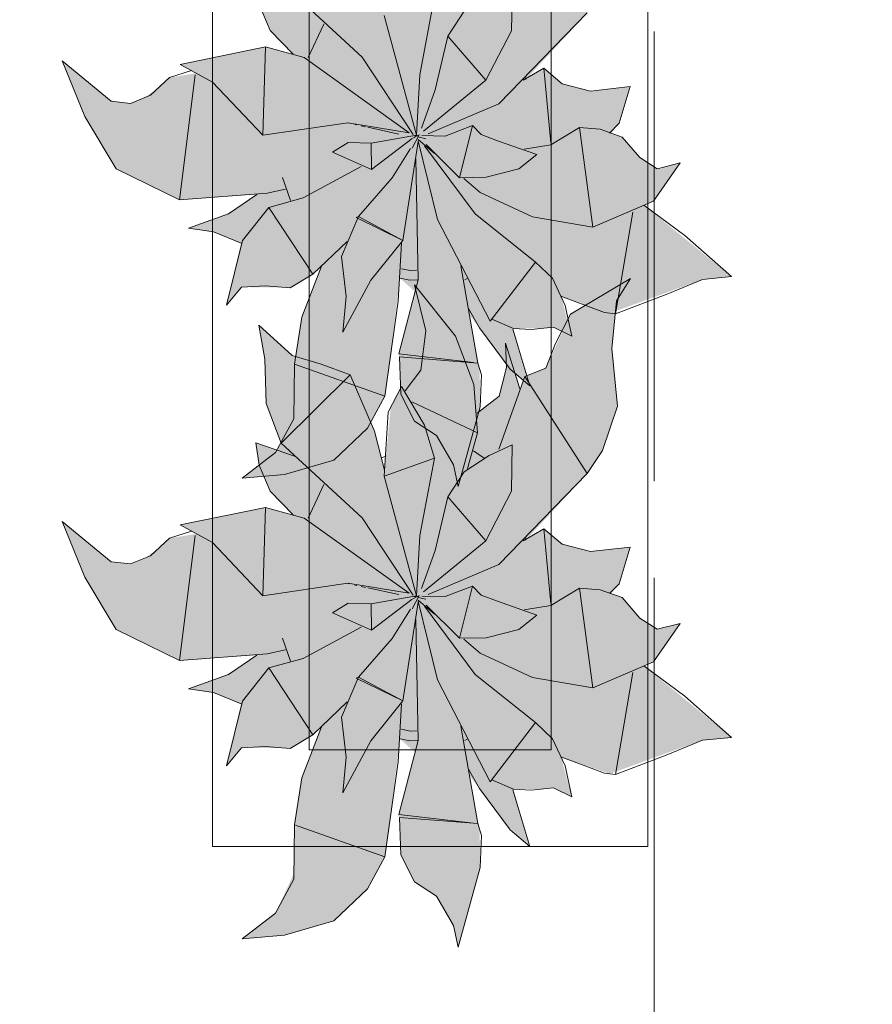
# Model space of a CAD drawing. Header units: millimetres. Extents: x -14761 to 157739, y -22400 to 107990.
# Tile 177 of 256: x 120194 to 121076, y 32495 to 33513. Entities that reach past the tile are written whole.
import ezdxf

# ---------------------------------------------------------------- set-up
doc = ezdxf.new("R2010")
doc.units = ezdxf.units.MM
doc.header["$MEASUREMENT"] = 0
doc.linetypes.add('Штриховая', pattern=[564.444447, 282.222223, -282.222223])
doc.layers.add('Интерьер - Мебель', color=7, linetype='Continuous')
doc.layers.add('Элемент Модели - Зона', color=7, linetype='Continuous')

msp = doc.modelspace()

# ---------------------------------------------------------------- hatches: boundary and pattern name
at = {"layer": 'Интерьер - Мебель', "linetype": 'Continuous', "lineweight": 0, "true_color": 0xffffff}
for points in [[(120238.1, 33470), (120261.6, 33412.7), (120294.1, 33358.4), (120359.5, 33326.6), (120439.5, 33332), (120411.7, 33313.2), (120368.7, 33297.1), (120394.5, 33293.5), (120423.1, 33281.8), (120408, 33217.7), (120423.5, 33236.3), (120466.4, 33236), (120473.9, 33235.4), (120497.3, 33249.7), (120506.3, 33257.8), (120485.8, 33203.9), (120479.3, 33163.1), (120477.9, 33107), (120458.8, 33065.3), (120424.1, 33038.8), (120467.9, 33042.6), (120519.1, 33057.3), (120553.8, 33090.6), (120571.8, 33123.7), (120587.5, 33245.4), (120602.8, 33231.5), (120586.1, 33167.4), (120588.1, 33125.5), (120602.5, 33097.7), (120625.2, 33082.8), (120642.8, 33052.7), (120647.6, 33030.4), (120670.4, 33112.7), (120669.7, 33151.6), (120658.9, 33208.1), (120697.5, 33156.3), (120721.5, 33134.2), (120704.6, 33193.5), (120734.5, 33193.7), (120746.1, 33194.9), (120764.9, 33185.6), (120753.8, 33227), (120804.4, 33209.3), (120900.1, 33244.2), (120930.1, 33247.1), (120839.6, 33321), (120849.3, 33325.1), (120877, 33364.7), (120853.2, 33358.7), (120835.4, 33370.1), (120816.9, 33391.4), (120805.6, 33395.4), (120813.8, 33405.7), (120825.2, 33443.5), (120784.4, 33438.9), (120754.9, 33446.5), (120736.1, 33462.6), (120717.4, 33450.8), (120781, 33519.6), (120796.8, 33543.4), (120812.1, 33589.2), (120806.3, 33648.7), (120811.1, 33698), (120825.6, 33721.4), (120763.8, 33684.5), (120738.1, 33628.6), (120716.3, 33619.9), (120711.3, 33607.2), (120696.3, 33654.4), (120697.5, 33629.2), (120690, 33599.5), (120667.1, 33582.1), (120663.7, 33611.5), (120644.6, 33661.6), (120602.5, 33714.6), (120614.1, 33667.2), (120608.9, 33626.4), (120592.6, 33605), (120588.8, 33609.7), (120578, 33588.9), (120571.4, 33523.1), (120561.1, 33563.3), (120536, 33621.7), (120476, 33641.7), (120441.3, 33673.2), (120447.5, 33637.7), (120449, 33592.1), (120464.7, 33551.2), (120479.2, 33537.4), (120438.2, 33551.2), (120441.7, 33528.4), (120453.1, 33501.4), (120476.9, 33477.2), (120448.3, 33484.6), (120360.2, 33466.5), (120376.8, 33457.4), (120349.2, 33452.8), (120339.3, 33443.6), (120323, 33431.9), (120308.9, 33426.2), (120288.9, 33428.3)], [(120238.1, 32994), (120261.6, 32936.7), (120294.1, 32882.4), (120359.5, 32850.5), (120439.5, 32855.9), (120411.7, 32837.2), (120368.7, 32821.1), (120394.5, 32817.5), (120423.1, 32805.8), (120408, 32741.7), (120423.5, 32760.3), (120466.4, 32760), (120473.9, 32759.4), (120497.3, 32773.7), (120506.3, 32781.8), (120485.8, 32727.9), (120479.3, 32687.1), (120477.9, 32631), (120458.8, 32589.3), (120424.1, 32562.8), (120467.9, 32566.6), (120519.1, 32581.3), (120553.8, 32614.6), (120571.8, 32647.6), (120587.5, 32769.4), (120602.8, 32755.5), (120586.1, 32691.4), (120588.1, 32649.5), (120602.5, 32621.7), (120625.2, 32606.8), (120642.8, 32576.7), (120647.6, 32554.3), (120670.4, 32636.6), (120669.7, 32675.6), (120658.9, 32732.1), (120697.5, 32680.3), (120721.5, 32658.1), (120704.6, 32717.5), (120734.5, 32717.7), (120746.1, 32718.9), (120764.9, 32709.5), (120753.8, 32750.9), (120804.4, 32733.3), (120900.1, 32768.2), (120930.1, 32771), (120839.6, 32844.9), (120849.3, 32849.1), (120877, 32888.6), (120853.2, 32882.7), (120835.4, 32894), (120816.9, 32915.4), (120805.6, 32919.4), (120813.8, 32929.7), (120825.2, 32967.5), (120784.4, 32962.9), (120754.9, 32970.5), (120736.1, 32986.6), (120717.4, 32974.8), (120781, 33043.6), (120796.8, 33067.4), (120812.1, 33113.2), (120806.3, 33172.7), (120811.1, 33222), (120825.6, 33245.3), (120763.8, 33208.5), (120738.1, 33152.6), (120716.3, 33143.9), (120711.3, 33131.2), (120696.3, 33178.4), (120697.5, 33153.2), (120690, 33123.5), (120667.1, 33106.1), (120663.7, 33135.5), (120644.6, 33185.6), (120602.5, 33238.6), (120614.1, 33191.2), (120608.9, 33150.3), (120592.6, 33129), (120588.8, 33133.7), (120578, 33112.9), (120571.4, 33047), (120561.1, 33087.3), (120536, 33145.7), (120476, 33165.7), (120441.3, 33197.1), (120447.5, 33161.7), (120449, 33116.1), (120464.7, 33075.1), (120479.2, 33061.4), (120438.2, 33075.2), (120441.7, 33052.4), (120453.1, 33025.4), (120476.9, 33001.1), (120448.3, 33008.5), (120360.2, 32990.5), (120376.8, 32981.3), (120349.2, 32976.7), (120339.3, 32967.6), (120323, 32955.9), (120308.9, 32950.2), (120288.9, 32952.3)]]:
    msp.add_hatch(color=7, dxfattribs=at).paths.add_polyline_path(points)

# ---------------------------------------------------------------- linework, layer by layer
at = {"layer": 'Интерьер - Мебель', "color": 7, "linetype": 'Continuous', "lineweight": 15}
for p, q in [((120393.5, 34158.2), (120393.5, 32658.2)), ((120843.5, 32658.2), (120843.5, 34158.2)), ((120493.5, 34058.2), (120493.5, 32758.2)), ((120743.5, 32758.2), (120743.5, 34058.2)), ((120464.7, 33551.2), (120548.2, 33474)), ((120464.7, 33551.2), (120548.2, 33474)), ((120702.7, 33501.3), (120703.5, 33549.3)), ((120702.7, 33501.3), (120703.5, 33549.3)), ((120607.9, 33455.6), (120622.9, 33535.4)), ((120607.9, 33455.6), (120622.9, 33535.4)), ((120441.7, 33528.4), (120453.1, 33501.4)), ((120441.7, 33528.4), (120453.1, 33501.4)), ((120637, 33495.6), (120653.7, 33521.4)), ((120637, 33495.6), (120653.7, 33521.4)), ((120689.7, 33425.6), (120781, 33519.6)), ((120689.7, 33425.6), (120781, 33519.6)), ((120492.6, 33473.5), (120508.6, 33508.2)), ((120492.6, 33473.5), (120508.6, 33508.2)), ((120571, 33517.1), (120604.6, 33393.2)), ((120571, 33517.1), (120604.6, 33393.2)), ((120453.1, 33501.4), (120476.9, 33477.2)), ((120453.1, 33501.4), (120476.9, 33477.2)), ((120676, 33450.2), (120702.7, 33501.3)), ((120676, 33450.2), (120702.7, 33501.3)), ((120623.8, 33440.2), (120637, 33495.6)), ((120623.8, 33440.2), (120637, 33495.6)), ((120637, 33495.6), (120676, 33450.2)), ((120637, 33495.6), (120676, 33450.2)), ((120360.2, 33466.5), (120448.3, 33484.6)), ((120360.2, 33466.5), (120448.3, 33484.6)), ((120445.6, 33393.4), (120448.3, 33484.6)), ((120445.6, 33393.4), (120448.3, 33484.6)), ((120448.3, 33484.6), (120488.3, 33473.5)), ((120448.3, 33484.6), (120488.3, 33473.5)), ((120238.1, 33470), (120261.6, 33412.7)), ((120238.1, 33470), (120288.9, 33428.3)), ((120238.1, 33470), (120261.6, 33412.7)), ((120238.1, 33470), (120288.9, 33428.3)), ((120488.3, 33473.5), (120597, 33395.9)), ((120488.3, 33473.5), (120597, 33395.9)), ((120548.2, 33474), (120601, 33393.9)), ((120548.2, 33474), (120601, 33393.9)), ((120349.2, 33452.8), (120372, 33460.1)), ((120349.2, 33452.8), (120372, 33460.1)), ((120360.2, 33466.5), (120393.4, 33448.2)), ((120360.2, 33466.5), (120393.4, 33448.2)), ((120714.7, 33450), (120736.1, 33462.6)), ((120714.7, 33450), (120736.1, 33462.6)), ((120736.1, 33462.6), (120743.4, 33385.4)), ((120736.1, 33462.6), (120754.9, 33446.5)), ((120736.1, 33462.6), (120743.4, 33385.4)), ((120736.1, 33462.6), (120754.9, 33446.5)), ((120329.4, 33434.5), (120349.2, 33452.8)), ((120329.4, 33434.5), (120349.2, 33452.8)), ((120359.5, 33326.6), (120375.8, 33455.6)), ((120359.5, 33326.6), (120375.8, 33455.6)), ((120393.4, 33448.2), (120445.6, 33393.4)), ((120393.4, 33448.2), (120445.6, 33393.4)), ((120604.6, 33393.2), (120607.9, 33455.6)), ((120604.6, 33393.2), (120607.9, 33455.6)), ((120611.8, 33397.4), (120676, 33450.2)), ((120611.8, 33397.4), (120676, 33450.2)), ((120716.5, 33453.6), (120717.4, 33450.8)), ((120716.5, 33453.6), (120717.4, 33450.8)), ((120609.7, 33400.7), (120623.8, 33440.2)), ((120609.7, 33400.7), (120623.8, 33440.2)), ((120754.9, 33446.5), (120784.4, 33438.9)), ((120754.9, 33446.5), (120784.4, 33438.9)), ((120784.4, 33438.9), (120825.2, 33443.5)), ((120784.4, 33438.9), (120825.2, 33443.5)), ((120813.8, 33405.7), (120825.2, 33443.5)), ((120813.8, 33405.7), (120825.2, 33443.5)), ((120288.9, 33428.3), (120308.9, 33426.2)), ((120288.9, 33428.3), (120308.9, 33426.2)), ((120308.9, 33426.2), (120329.4, 33434.5)), ((120308.9, 33426.2), (120329.4, 33434.5)), ((120616.5, 33394.7), (120689.7, 33425.6)), ((120616.5, 33394.7), (120689.7, 33425.6)), ((120261.6, 33412.7), (120294.1, 33358.4)), ((120261.6, 33412.7), (120294.1, 33358.4)), ((120445.6, 33393.4), (120533.5, 33406.2)), ((120445.6, 33393.4), (120533.5, 33406.2)), ((120533.5, 33406.2), (120597, 33395.9)), ((120533.5, 33406.2), (120597, 33395.9)), ((120533.9, 33405.9), (120535, 33405.7)), ((120533.9, 33405.9), (120535, 33405.7)), ((120540.6, 33404.5), (120542.8, 33404)), ((120540.6, 33404.5), (120542.8, 33404)), ((120547.3, 33403), (120551.8, 33402)), ((120547.3, 33403), (120551.8, 33402)), ((120554, 33401.5), (120586.3, 33394.5)), ((120554, 33401.5), (120586.3, 33394.5)), ((120634, 33392.4), (120662.4, 33403.2)), ((120634, 33392.4), (120662.4, 33403.2)), ((120648.8, 33349.4), (120662.4, 33403.2)), ((120648.8, 33349.4), (120662.4, 33403.2)), ((120662.4, 33403.2), (120671.3, 33394.1)), ((120662.4, 33403.2), (120671.3, 33394.1)), ((120743.4, 33383.2), (120773, 33401.2)), ((120743.4, 33383.2), (120773, 33401.2)), ((120773, 33401.2), (120786.7, 33298.2)), ((120773, 33401.2), (120794.3, 33399.5)), ((120773, 33401.2), (120786.7, 33298.2)), ((120773, 33401.2), (120794.3, 33399.5)), ((120794.3, 33399.5), (120816.9, 33391.4)), ((120794.3, 33399.5), (120816.9, 33391.4)), ((120803.9, 33395.5), (120813.8, 33405.7)), ((120803.9, 33395.5), (120813.8, 33405.7)), ((120557.6, 33384.9), (120604.6, 33393.2)), ((120557.6, 33384.9), (120604.6, 33393.2)), ((120557.8, 33357.8), (120600.1, 33389.8)), ((120557.8, 33357.8), (120600.1, 33389.8)), ((120590.2, 33284.6), (120606.1, 33386.7)), ((120590.2, 33284.6), (120606.1, 33386.7)), ((120599.8, 33379.8), (120607.2, 33393.7)), ((120599.8, 33379.8), (120607.2, 33393.7)), ((120600.6, 33390.1), (120607.2, 33393.7)), ((120600.6, 33390.1), (120607.2, 33393.7)), ((120601.8, 33392.7), (120604, 33392.2)), ((120601.8, 33392.7), (120604, 33392.2)), ((120603.5, 33392.4), (120604.6, 33393.2)), ((120603.5, 33392.4), (120604.6, 33393.2)), ((120606, 33387.6), (120626, 33306.3)), ((120606, 33387.6), (120626, 33306.3)), ((120606.3, 33391.6), (120614.2, 33389.7)), ((120606.3, 33391.6), (120614.2, 33389.7)), ((120606.3, 33388.8), (120623.2, 33374.4)), ((120606.3, 33388.8), (120623.2, 33374.4)), ((120610.1, 33393.1), (120634, 33392.4)), ((120610.1, 33393.1), (120634, 33392.4)), ((120671.3, 33394.1), (120688.1, 33387.6)), ((120671.3, 33394.1), (120688.1, 33387.6)), ((120688.1, 33387.6), (120728.7, 33373.4)), ((120688.1, 33387.6), (120728.7, 33373.4)), ((120816.9, 33391.4), (120835.4, 33370.1)), ((120816.9, 33391.4), (120835.4, 33370.1)), ((120517.7, 33375.6), (120533.7, 33385.8)), ((120517.7, 33375.6), (120533.7, 33385.8)), ((120533.7, 33385.8), (120557.6, 33384.9)), ((120533.7, 33385.8), (120557.6, 33384.9)), ((120557.6, 33384.9), (120557.8, 33357.8)), ((120557.6, 33384.9), (120557.8, 33357.8)), ((120579.2, 33349.3), (120598.4, 33379.6)), ((120579.2, 33349.3), (120598.4, 33379.6)), ((120612.7, 33382.4), (120665.2, 33312.1)), ((120612.7, 33382.4), (120665.2, 33312.1)), ((120614.4, 33383.6), (120648.8, 33349.4)), ((120614.4, 33383.6), (120648.8, 33349.4)), ((120715.8, 33378.9), (120743.4, 33383.2)), ((120715.8, 33378.9), (120743.4, 33383.2)), ((120517.7, 33375.6), (120557.8, 33357.8)), ((120517.7, 33375.6), (120557.8, 33357.8)), ((120603.9, 33368.8), (120606, 33243.9)), ((120603.9, 33368.8), (120606, 33243.9)), ((120710.1, 33358.5), (120728.7, 33373.4)), ((120710.1, 33358.5), (120728.7, 33373.4)), ((120835.4, 33370.1), (120853.2, 33358.7)), ((120835.4, 33370.1), (120853.2, 33358.7)), ((120294.1, 33358.4), (120359.5, 33326.6)), ((120294.1, 33358.4), (120359.5, 33326.6)), ((120487.4, 33328.4), (120547.3, 33361)), ((120487.4, 33328.4), (120547.3, 33361)), ((120676.6, 33349.8), (120710.1, 33358.5)), ((120676.6, 33349.8), (120710.1, 33358.5)), ((120849.3, 33325.1), (120877, 33364.7)), ((120849.3, 33325.1), (120877, 33364.7)), ((120853.2, 33358.7), (120877, 33364.7)), ((120853.2, 33358.7), (120877, 33364.7)), ((120465.8, 33349.6), (120474.1, 33325.8)), ((120465.8, 33349.6), (120474.1, 33325.8)), ((120544.5, 33309.2), (120579.2, 33349.3)), ((120544.5, 33309.2), (120579.2, 33349.3)), ((120648.8, 33349.4), (120676.6, 33349.8)), ((120648.8, 33349.4), (120676.6, 33349.8)), ((120653.3, 33348.6), (120670.2, 33334.1)), ((120653.3, 33348.6), (120670.2, 33334.1)), ((120450.1, 33333.4), (120469.1, 33337.4)), ((120450.1, 33333.4), (120469.1, 33337.4)), ((120359.5, 33326.6), (120450.1, 33333.4)), ((120359.5, 33326.6), (120450.1, 33333.4)), ((120410.1, 33312.1), (120439.5, 33332)), ((120410.1, 33312.1), (120439.5, 33332)), ((120451.9, 33318.7), (120487.4, 33328.4)), ((120451.9, 33318.7), (120487.4, 33328.4)), ((120670.2, 33334.2), (120724.5, 33308.9)), ((120670.2, 33334.2), (120724.5, 33308.9)), ((120786.7, 33298.2), (120849.3, 33325.1)), ((120786.7, 33298.2), (120849.3, 33325.1)), ((120424.4, 33284.3), (120451.9, 33318.7)), ((120424.4, 33284.3), (120451.9, 33318.7)), ((120451.9, 33318.7), (120497.3, 33249.7)), ((120451.9, 33318.7), (120497.3, 33249.7)), ((120839.6, 33321), (120882, 33289.6)), ((120839.6, 33321), (120882, 33289.6)), ((120368.7, 33297.1), (120410.1, 33312.1)), ((120368.7, 33297.1), (120410.1, 33312.1)), ((120526.9, 33267.8), (120544.5, 33309.2)), ((120526.9, 33267.8), (120544.5, 33309.2)), ((120541.9, 33308.4), (120544.5, 33309.2)), ((120541.9, 33308.4), (120544.5, 33309.2)), ((120541.9, 33308.4), (120590.2, 33284.6)), ((120541.9, 33308.4), (120590.2, 33284.6)), ((120544.5, 33309.2), (120590.2, 33284.6)), ((120544.5, 33309.2), (120590.2, 33284.6)), ((120626, 33306.3), (120680.7, 33201.2)), ((120626, 33306.3), (120680.7, 33201.2)), ((120665.2, 33312.1), (120727.5, 33262.2)), ((120665.2, 33312.1), (120727.5, 33262.2)), ((120724.5, 33308.9), (120786.7, 33298.2)), ((120724.5, 33308.9), (120786.7, 33298.2)), ((120810.1, 33208.6), (120828.2, 33313.9)), ((120810.1, 33208.6), (120828.2, 33313.9)), ((120368.7, 33297.1), (120394.5, 33293.5)), ((120368.7, 33297.1), (120394.5, 33293.5)), ((120394.5, 33293.5), (120423.1, 33281.8)), ((120394.5, 33293.5), (120423.1, 33281.8)), ((120408, 33217.7), (120424.4, 33284.3)), ((120408, 33217.7), (120424.4, 33284.3)), ((120557.3, 33243.4), (120590.2, 33284.6)), ((120557.3, 33243.4), (120590.2, 33284.6)), ((120882, 33289.6), (120930.1, 33247.1)), ((120882, 33289.6), (120930.1, 33247.1)), ((120497.3, 33249.7), (120532.8, 33283.6)), ((120497.3, 33249.7), (120532.8, 33283.6)), ((120585.6, 33221.8), (120588.8, 33281.8)), ((120585.6, 33221.8), (120588.8, 33281.8)), ((120526.9, 33267.8), (120531.6, 33226.6)), ((120526.9, 33267.8), (120531.6, 33226.6)), ((120486, 33205.2), (120506.3, 33257.8)), ((120486, 33205.2), (120506.3, 33257.8)), ((120588.8, 33255.3), (120598, 33253.5)), ((120588.8, 33255.3), (120598, 33253.5)), ((120598, 33253.5), (120604.6, 33253.8)), ((120598, 33253.5), (120604.6, 33253.8)), ((120650.2, 33258.4), (120667.7, 33157.8)), ((120650.2, 33258.4), (120667.7, 33157.8)), ((120680.7, 33201.2), (120727.5, 33262.2)), ((120680.7, 33201.2), (120727.5, 33262.2)), ((120727.5, 33262.2), (120745, 33245.6)), ((120727.5, 33262.2), (120745, 33245.6)), ((120473.9, 33235.4), (120497.3, 33249.7)), ((120473.9, 33235.4), (120497.3, 33249.7)), ((120586.1, 33167.4), (120606, 33243.9)), ((120586.1, 33167.4), (120606, 33243.9)), ((120587.5, 33245.4), (120597.6, 33243.4)), ((120587.5, 33245.4), (120597.6, 33243.4)), ((120597.6, 33243.4), (120605.4, 33243.9)), ((120597.6, 33243.4), (120605.4, 33243.9)), ((120654.5, 33243.7), (120656.7, 33245.2)), ((120654.5, 33243.7), (120656.7, 33245.2)), ((120745, 33245.6), (120758, 33217.4)), ((120745, 33245.6), (120758, 33217.4)), ((120763.8, 33208.5), (120825.6, 33245.3)), ((120763.8, 33208.5), (120825.6, 33245.3)), ((120811.1, 33222), (120825.6, 33245.3)), ((120811.1, 33222), (120825.6, 33245.3)), ((120864.2, 33229.3), (120900.1, 33244.2)), ((120864.2, 33229.3), (120900.1, 33244.2)), ((120900.1, 33244.2), (120930.1, 33247.1)), ((120900.1, 33244.2), (120930.1, 33247.1)), ((120408, 33217.7), (120423.5, 33236.3)), ((120408, 33217.7), (120423.5, 33236.3)), ((120423.5, 33236.3), (120448.4, 33237.5)), ((120423.5, 33236.3), (120448.4, 33237.5)), ((120448.4, 33237.5), (120473.9, 33235.4)), ((120448.4, 33237.5), (120473.9, 33235.4)), ((120528.3, 33189.8), (120557.3, 33243.4)), ((120528.3, 33189.8), (120557.3, 33243.4)), ((120602.5, 33238.6), (120614.1, 33191.2)), ((120602.5, 33238.6), (120644.6, 33185.6)), ((120602.5, 33238.6), (120614.1, 33191.2)), ((120602.5, 33238.6), (120644.6, 33185.6)), ((120528.3, 33189.8), (120531.6, 33226.6)), ((120528.3, 33189.8), (120531.6, 33226.6)), ((120753.8, 33227), (120798.7, 33210)), ((120753.8, 33227), (120798.7, 33210)), ((120810.1, 33208.6), (120864.2, 33229.3)), ((120810.1, 33208.6), (120864.2, 33229.3)), ((120571.8, 33123.7), (120585.6, 33221.8)), ((120571.8, 33123.7), (120585.6, 33221.8)), ((120658.2, 33214.2), (120669.6, 33194.2)), ((120658.2, 33214.2), (120669.6, 33194.2)), ((120758, 33217.4), (120764.9, 33185.6)), ((120758, 33217.4), (120764.9, 33185.6)), ((120806.3, 33172.7), (120811.1, 33222)), ((120806.3, 33172.7), (120811.1, 33222)), ((120478.3, 33156.7), (120486, 33205.2)), ((120478.3, 33156.7), (120486, 33205.2)), ((120682.2, 33203.2), (120704.6, 33193.5)), ((120682.2, 33203.2), (120704.6, 33193.5)), ((120748, 33177.9), (120763.8, 33208.5)), ((120748, 33177.9), (120763.8, 33208.5)), ((120798.7, 33210), (120810.1, 33208.6)), ((120798.7, 33210), (120810.1, 33208.6)), ((120441.3, 33197.1), (120447.5, 33161.7)), ((120441.3, 33197.1), (120476, 33165.7)), ((120441.3, 33197.1), (120447.5, 33161.7)), ((120441.3, 33197.1), (120476, 33165.7)), ((120669.6, 33194.2), (120701.1, 33151.5)), ((120669.6, 33194.2), (120701.1, 33151.5)), ((120704, 33192.8), (120721.5, 33134.2)), ((120704, 33192.8), (120721.5, 33134.2)), ((120704.6, 33193.5), (120722.9, 33192.6)), ((120704.6, 33193.5), (120722.9, 33192.6)), ((120722.9, 33192.6), (120746.1, 33194.9)), ((120722.9, 33192.6), (120746.1, 33194.9)), ((120746.1, 33194.9), (120764.9, 33185.6)), ((120746.1, 33194.9), (120764.9, 33185.6)), ((120608.9, 33150.3), (120614.1, 33191.2)), ((120608.9, 33150.3), (120614.1, 33191.2)), ((120644.6, 33185.6), (120663.7, 33135.5)), ((120644.6, 33185.6), (120663.7, 33135.5)), ((120696.3, 33178.4), (120697.5, 33153.2)), ((120696.3, 33178.4), (120711.3, 33131.2)), ((120696.3, 33178.4), (120697.5, 33153.2)), ((120696.3, 33178.4), (120711.3, 33131.2)), ((120738.1, 33152.6), (120748, 33177.9)), ((120738.1, 33152.6), (120748, 33177.9)), ((120806.3, 33172.7), (120812.1, 33113.2)), ((120806.3, 33172.7), (120812.1, 33113.2)), ((120476, 33165.7), (120505.8, 33156.5)), ((120476, 33165.7), (120505.8, 33156.5)), ((120586.1, 33167.4), (120663.2, 33158.3)), ((120586.1, 33167.4), (120663.2, 33158.3)), ((120586.8, 33164.2), (120588.1, 33125.5)), ((120586.8, 33164.2), (120667.7, 33157.8)), ((120586.8, 33164.2), (120588.1, 33125.5)), ((120586.8, 33164.2), (120667.7, 33157.8)), ((120447.5, 33161.7), (120449, 33116.1)), ((120447.5, 33161.7), (120449, 33116.1)), ((120477.8, 33100.3), (120478.3, 33156.7)), ((120477.8, 33100.3), (120478.3, 33156.7)), ((120478.3, 33156.7), (120571.8, 33123.7)), ((120478.3, 33156.7), (120571.8, 33123.7)), ((120505.8, 33156.5), (120536, 33145.7)), ((120505.8, 33156.5), (120536, 33145.7)), ((120667.7, 33157.8), (120671.7, 33145.5)), ((120667.7, 33157.8), (120671.7, 33145.5)), ((120690, 33123.5), (120697.5, 33153.2)), ((120690, 33123.5), (120697.5, 33153.2)), ((120716.3, 33143.9), (120738.1, 33152.6)), ((120716.3, 33143.9), (120738.1, 33152.6)), ((120464.7, 33075.1), (120536, 33145.7)), ((120464.7, 33075.1), (120536, 33145.7)), ((120536, 33145.7), (120561.1, 33087.3)), ((120536, 33145.7), (120561.1, 33087.3)), ((120592.6, 33129), (120608.9, 33150.3)), ((120592.6, 33129), (120608.9, 33150.3)), ((120670.4, 33112.7), (120671.7, 33145.5)), ((120670.4, 33112.7), (120671.7, 33145.5)), ((120689.4, 33068.9), (120716.3, 33143.9)), ((120689.4, 33068.9), (120716.3, 33143.9)), ((120701.1, 33151.5), (120721.5, 33134.2)), ((120701.1, 33151.5), (120721.5, 33134.2)), ((120716.3, 33143.9), (120781, 33043.6)), ((120716.3, 33143.9), (120781, 33043.6)), ((120575, 33107.1), (120588.8, 33133.7)), ((120575, 33107.1), (120588.8, 33133.7)), ((120588.8, 33133.7), (120612.7, 33093.6)), ((120588.8, 33133.7), (120612.7, 33093.6)), ((120663.7, 33135.5), (120667.4, 33085.6)), ((120663.7, 33135.5), (120667.4, 33085.6)), ((120553.8, 33090.6), (120571.8, 33123.7)), ((120553.8, 33090.6), (120571.8, 33123.7)), ((120588.1, 33125.5), (120602.5, 33097.7)), ((120588.1, 33125.5), (120602.5, 33097.7)), ((120667.1, 33106.1), (120690, 33123.5)), ((120667.1, 33106.1), (120690, 33123.5)), ((120449, 33116.1), (120464.7, 33075.1)), ((120449, 33116.1), (120464.7, 33075.1)), ((120599.5, 33117.9), (120667.4, 33085.6)), ((120599.5, 33117.9), (120667.4, 33085.6)), ((120647.6, 33030.4), (120670.4, 33112.7)), ((120647.6, 33030.4), (120670.4, 33112.7)), ((120796.8, 33067.4), (120812.1, 33113.2)), ((120796.8, 33067.4), (120812.1, 33113.2)), ((120571, 33041), (120575, 33107.1)), ((120571, 33041), (120575, 33107.1)), ((120458.8, 33065.3), (120477.8, 33100.3)), ((120458.8, 33065.3), (120477.8, 33100.3)), ((120602.5, 33097.7), (120625.2, 33082.8)), ((120602.5, 33097.7), (120625.2, 33082.8)), ((120612.7, 33093.6), (120622.9, 33059.4)), ((120612.7, 33093.6), (120622.9, 33059.4)), ((120519.1, 33057.3), (120553.8, 33090.6)), ((120519.1, 33057.3), (120553.8, 33090.6)), ((120561.1, 33087.3), (120571.4, 33047.1)), ((120561.1, 33087.3), (120571.4, 33047.1)), ((120625.2, 33082.8), (120642.8, 33052.7)), ((120625.2, 33082.8), (120642.8, 33052.7)), ((120657.3, 33048.9), (120667.4, 33085.6)), ((120657.3, 33048.9), (120667.4, 33085.6)), ((120438.2, 33075.2), (120441.7, 33052.4)), ((120438.2, 33075.2), (120479.2, 33061.4)), ((120438.2, 33075.2), (120441.7, 33052.4)), ((120438.2, 33075.2), (120479.2, 33061.4)), ((120464.7, 33075.1), (120548.2, 32997.9)), ((120464.7, 33075.1), (120548.2, 32997.9)), ((120679.4, 33062.2), (120703.5, 33073.3)), ((120679.4, 33062.2), (120703.5, 33073.3)), ((120702.7, 33025.3), (120703.5, 33073.3)), ((120702.7, 33025.3), (120703.5, 33073.3)), ((120424.1, 33038.8), (120458.8, 33065.3)), ((120424.1, 33038.8), (120458.8, 33065.3)), ((120567.8, 33059.7), (120572.2, 33061.1)), ((120567.8, 33059.7), (120572.2, 33061.1)), ((120653.7, 33045.4), (120679.4, 33062.2)), ((120653.7, 33045.4), (120679.4, 33062.2)), ((120663.4, 33067.2), (120674.5, 33059.5)), ((120663.4, 33067.2), (120674.5, 33059.5)), ((120781, 33043.6), (120796.8, 33067.4)), ((120781, 33043.6), (120796.8, 33067.4)), ((120441.7, 33052.4), (120453.1, 33025.4)), ((120441.7, 33052.4), (120453.1, 33025.4)), ((120467.9, 33042.6), (120519.1, 33057.3)), ((120467.9, 33042.6), (120519.1, 33057.3)), ((120571, 33041), (120622.9, 33059.4)), ((120571, 33041), (120622.9, 33059.4)), ((120607.9, 32979.6), (120622.9, 33059.4)), ((120607.9, 32979.6), (120622.9, 33059.4)), ((120642.8, 33052.7), (120647.6, 33030.4)), ((120642.8, 33052.7), (120647.6, 33030.4)), ((120424.1, 33038.8), (120467.9, 33042.6)), ((120424.1, 33038.8), (120467.9, 33042.6)), ((120571, 33041), (120604.6, 32917.2)), ((120571, 33041), (120604.6, 32917.2)), ((120637, 33019.6), (120653.7, 33045.4)), ((120637, 33019.6), (120653.7, 33045.4)), ((120689.7, 32949.6), (120781, 33043.6)), ((120689.7, 32949.6), (120781, 33043.6)), ((120492.6, 32997.5), (120508.6, 33032.2)), ((120492.6, 32997.5), (120508.6, 33032.2)), ((120453.1, 33025.4), (120476.9, 33001.1)), ((120453.1, 33025.4), (120476.9, 33001.1)), ((120676, 32974.2), (120702.7, 33025.3)), ((120676, 32974.2), (120702.7, 33025.3)), ((120623.8, 32964.2), (120637, 33019.6)), ((120623.8, 32964.2), (120637, 33019.6)), ((120637, 33019.6), (120676, 32974.2)), ((120637, 33019.6), (120676, 32974.2)), ((120360.2, 32990.5), (120448.3, 33008.5)), ((120360.2, 32990.5), (120448.3, 33008.5)), ((120445.6, 32917.3), (120448.3, 33008.5)), ((120445.6, 32917.3), (120448.3, 33008.5)), ((120448.3, 33008.5), (120488.3, 32997.5)), ((120448.3, 33008.5), (120488.3, 32997.5)), ((120238.1, 32994), (120261.6, 32936.7)), ((120238.1, 32994), (120288.9, 32952.3)), ((120238.1, 32994), (120261.6, 32936.7)), ((120238.1, 32994), (120288.9, 32952.3)), ((120360.2, 32990.5), (120393.4, 32972.2)), ((120360.2, 32990.5), (120393.4, 32972.2)), ((120488.3, 32997.5), (120597, 32919.9)), ((120488.3, 32997.5), (120597, 32919.9)), ((120548.2, 32997.9), (120601, 32917.9)), ((120548.2, 32997.9), (120601, 32917.9)), ((120349.2, 32976.7), (120372, 32984.1)), ((120349.2, 32976.7), (120372, 32984.1)), ((120359.5, 32850.5), (120375.8, 32979.5)), ((120359.5, 32850.5), (120375.8, 32979.5)), ((120604.6, 32917.2), (120607.9, 32979.6)), ((120604.6, 32917.2), (120607.9, 32979.6)), ((120714.7, 32974), (120736.1, 32986.6)), ((120714.7, 32974), (120736.1, 32986.6)), ((120736.1, 32986.6), (120743.4, 32909.4)), ((120736.1, 32986.6), (120754.9, 32970.5)), ((120736.1, 32986.6), (120743.4, 32909.4)), ((120736.1, 32986.6), (120754.9, 32970.5)), ((120329.4, 32958.5), (120349.2, 32976.7)), ((120329.4, 32958.5), (120349.2, 32976.7)), ((120393.4, 32972.2), (120445.6, 32917.3)), ((120393.4, 32972.2), (120445.6, 32917.3)), ((120611.8, 32921.4), (120676, 32974.2)), ((120611.8, 32921.4), (120676, 32974.2)), ((120716.5, 32977.6), (120717.4, 32974.8)), ((120716.5, 32977.6), (120717.4, 32974.8)), ((120754.9, 32970.5), (120784.4, 32962.9)), ((120754.9, 32970.5), (120784.4, 32962.9)), ((120609.7, 32924.7), (120623.8, 32964.2)), ((120609.7, 32924.7), (120623.8, 32964.2)), ((120784.4, 32962.9), (120825.2, 32967.5)), ((120784.4, 32962.9), (120825.2, 32967.5)), ((120813.8, 32929.7), (120825.2, 32967.5)), ((120813.8, 32929.7), (120825.2, 32967.5)), ((120288.9, 32952.3), (120308.9, 32950.2)), ((120288.9, 32952.3), (120308.9, 32950.2)), ((120308.9, 32950.2), (120329.4, 32958.5)), ((120308.9, 32950.2), (120329.4, 32958.5)), ((120616.5, 32918.7), (120689.7, 32949.6)), ((120616.5, 32918.7), (120689.7, 32949.6)), ((120261.6, 32936.7), (120294.1, 32882.4)), ((120261.6, 32936.7), (120294.1, 32882.4)), ((120445.6, 32917.3), (120533.5, 32930.2)), ((120445.6, 32917.3), (120533.5, 32930.2)), ((120533.5, 32930.2), (120597, 32919.9)), ((120533.5, 32930.2), (120597, 32919.9)), ((120533.9, 32929.9), (120535, 32929.7)), ((120533.9, 32929.9), (120535, 32929.7)), ((120540.6, 32928.4), (120542.8, 32927.9)), ((120540.6, 32928.4), (120542.8, 32927.9)), ((120803.9, 32919.5), (120813.8, 32929.7)), ((120803.9, 32919.5), (120813.8, 32929.7)), ((120547.3, 32927), (120551.8, 32926)), ((120547.3, 32927), (120551.8, 32926)), ((120554, 32925.5), (120586.3, 32918.5)), ((120554, 32925.5), (120586.3, 32918.5)), ((120634, 32916.4), (120662.4, 32927.2)), ((120634, 32916.4), (120662.4, 32927.2)), ((120648.8, 32873.4), (120662.4, 32927.2)), ((120648.8, 32873.4), (120662.4, 32927.2)), ((120662.4, 32927.2), (120671.3, 32918.1)), ((120662.4, 32927.2), (120671.3, 32918.1)), ((120671.3, 32918.1), (120688.1, 32911.6)), ((120671.3, 32918.1), (120688.1, 32911.6)), ((120743.4, 32907.1), (120773, 32925.2)), ((120743.4, 32907.1), (120773, 32925.2)), ((120773, 32925.2), (120786.7, 32822.2)), ((120773, 32925.2), (120794.3, 32923.5)), ((120773, 32925.2), (120786.7, 32822.2)), ((120773, 32925.2), (120794.3, 32923.5)), ((120794.3, 32923.5), (120816.9, 32915.4)), ((120794.3, 32923.5), (120816.9, 32915.4)), ((120517.7, 32899.6), (120533.7, 32909.8)), ((120517.7, 32899.6), (120533.7, 32909.8)), ((120533.7, 32909.8), (120557.6, 32908.9)), ((120533.7, 32909.8), (120557.6, 32908.9)), ((120557.6, 32908.9), (120604.6, 32917.2)), ((120557.6, 32908.9), (120604.6, 32917.2)), ((120557.6, 32908.9), (120557.8, 32881.7)), ((120557.6, 32908.9), (120557.8, 32881.7)), ((120557.8, 32881.7), (120600.1, 32913.7)), ((120557.8, 32881.7), (120600.1, 32913.7)), ((120590.2, 32808.6), (120606.1, 32910.7)), ((120590.2, 32808.6), (120606.1, 32910.7)), ((120599.8, 32903.8), (120607.2, 32917.6)), ((120599.8, 32903.8), (120607.2, 32917.6)), ((120600.6, 32914), (120607.2, 32917.6)), ((120600.6, 32914), (120607.2, 32917.6)), ((120601.8, 32916.7), (120604, 32916.1)), ((120601.8, 32916.7), (120604, 32916.1)), ((120603.5, 32916.3), (120604.6, 32917.2)), ((120603.5, 32916.3), (120604.6, 32917.2)), ((120606, 32911.6), (120626, 32830.3)), ((120606, 32911.6), (120626, 32830.3)), ((120606.3, 32915.6), (120614.2, 32913.7)), ((120606.3, 32915.6), (120614.2, 32913.7)), ((120606.3, 32912.8), (120623.2, 32898.4)), ((120606.3, 32912.8), (120623.2, 32898.4)), ((120610.1, 32917), (120634, 32916.4)), ((120610.1, 32917), (120634, 32916.4)), ((120688.1, 32911.6), (120728.7, 32897.3)), ((120688.1, 32911.6), (120728.7, 32897.3)), ((120816.9, 32915.4), (120835.4, 32894)), ((120816.9, 32915.4), (120835.4, 32894)), ((120517.7, 32899.6), (120557.8, 32881.7)), ((120517.7, 32899.6), (120557.8, 32881.7)), ((120579.2, 32873.2), (120598.4, 32903.6)), ((120579.2, 32873.2), (120598.4, 32903.6)), ((120612.7, 32906.4), (120665.2, 32836.1)), ((120612.7, 32906.4), (120665.2, 32836.1)), ((120614.4, 32907.5), (120648.8, 32873.4)), ((120614.4, 32907.5), (120648.8, 32873.4)), ((120715.8, 32902.9), (120743.4, 32907.1)), ((120715.8, 32902.9), (120743.4, 32907.1)), ((120603.9, 32892.8), (120606, 32767.9)), ((120603.9, 32892.8), (120606, 32767.9)), ((120710.1, 32882.5), (120728.7, 32897.3)), ((120710.1, 32882.5), (120728.7, 32897.3)), ((120835.4, 32894), (120853.2, 32882.7)), ((120835.4, 32894), (120853.2, 32882.7)), ((120849.3, 32849.1), (120877, 32888.6)), ((120849.3, 32849.1), (120877, 32888.6)), ((120853.2, 32882.7), (120877, 32888.6)), ((120853.2, 32882.7), (120877, 32888.6)), ((120294.1, 32882.4), (120359.5, 32850.5)), ((120294.1, 32882.4), (120359.5, 32850.5)), ((120487.4, 32852.4), (120547.3, 32885)), ((120487.4, 32852.4), (120547.3, 32885)), ((120676.6, 32873.8), (120710.1, 32882.5)), ((120676.6, 32873.8), (120710.1, 32882.5)), ((120465.8, 32873.6), (120474.1, 32849.7)), ((120465.8, 32873.6), (120474.1, 32849.7)), ((120544.5, 32833.2), (120579.2, 32873.2)), ((120544.5, 32833.2), (120579.2, 32873.2)), ((120648.8, 32873.4), (120676.6, 32873.8)), ((120648.8, 32873.4), (120676.6, 32873.8)), ((120653.3, 32872.6), (120670.2, 32858.1)), ((120653.3, 32872.6), (120670.2, 32858.1)), ((120359.5, 32850.5), (120450.1, 32857.4)), ((120359.5, 32850.5), (120450.1, 32857.4)), ((120450.1, 32857.4), (120469.1, 32861.4)), ((120450.1, 32857.4), (120469.1, 32861.4)), ((120670.2, 32858.1), (120724.5, 32832.9)), ((120670.2, 32858.1), (120724.5, 32832.9)), ((120410.1, 32836.1), (120439.5, 32855.9)), ((120410.1, 32836.1), (120439.5, 32855.9)), ((120451.9, 32842.7), (120487.4, 32852.4)), ((120451.9, 32842.7), (120487.4, 32852.4)), ((120786.7, 32822.2), (120849.3, 32849.1)), ((120786.7, 32822.2), (120849.3, 32849.1)), ((120424.4, 32808.3), (120451.9, 32842.7)), ((120424.4, 32808.3), (120451.9, 32842.7)), ((120451.9, 32842.7), (120497.3, 32773.7)), ((120451.9, 32842.7), (120497.3, 32773.7)), ((120810.1, 32732.6), (120828.2, 32837.9)), ((120810.1, 32732.6), (120828.2, 32837.9)), ((120839.6, 32844.9), (120882, 32813.5)), ((120839.6, 32844.9), (120882, 32813.5)), ((120368.7, 32821.1), (120410.1, 32836.1)), ((120368.7, 32821.1), (120410.1, 32836.1)), ((120526.9, 32791.7), (120544.5, 32833.2)), ((120526.9, 32791.7), (120544.5, 32833.2)), ((120541.9, 32832.3), (120544.5, 32833.2)), ((120541.9, 32832.3), (120544.5, 32833.2)), ((120541.9, 32832.3), (120590.2, 32808.6)), ((120541.9, 32832.3), (120590.2, 32808.6)), ((120544.5, 32833.2), (120590.2, 32808.6)), ((120544.5, 32833.2), (120590.2, 32808.6)), ((120626, 32830.3), (120680.7, 32725.1)), ((120626, 32830.3), (120680.7, 32725.1)), ((120665.2, 32836.1), (120727.5, 32786.2)), ((120665.2, 32836.1), (120727.5, 32786.2)), ((120724.5, 32832.9), (120786.7, 32822.2)), ((120724.5, 32832.9), (120786.7, 32822.2)), ((120368.7, 32821.1), (120394.5, 32817.5)), ((120368.7, 32821.1), (120394.5, 32817.5)), ((120394.5, 32817.5), (120423.1, 32805.8)), ((120394.5, 32817.5), (120423.1, 32805.8)), ((120408, 32741.7), (120424.4, 32808.3)), ((120408, 32741.7), (120424.4, 32808.3)), ((120497.3, 32773.7), (120532.8, 32807.6)), ((120497.3, 32773.7), (120532.8, 32807.6)), ((120557.3, 32767.4), (120590.2, 32808.6)), ((120557.3, 32767.4), (120590.2, 32808.6)), ((120882, 32813.5), (120930.1, 32771)), ((120882, 32813.5), (120930.1, 32771)), ((120585.6, 32745.8), (120588.8, 32805.8)), ((120585.6, 32745.8), (120588.8, 32805.8)), ((120526.9, 32791.7), (120531.6, 32750.6)), ((120526.9, 32791.7), (120531.6, 32750.6)), ((120680.7, 32725.1), (120727.5, 32786.2)), ((120680.7, 32725.1), (120727.5, 32786.2)), ((120727.5, 32786.2), (120745, 32769.6)), ((120727.5, 32786.2), (120745, 32769.6)), ((120486, 32729.2), (120506.3, 32781.8)), ((120486, 32729.2), (120506.3, 32781.8)), ((120588.8, 32779.3), (120598, 32777.4)), ((120588.8, 32779.3), (120598, 32777.4)), ((120598, 32777.4), (120604.6, 32777.8)), ((120598, 32777.4), (120604.6, 32777.8)), ((120650.2, 32782.4), (120667.7, 32681.8)), ((120650.2, 32782.4), (120667.7, 32681.8)), ((120473.9, 32759.4), (120497.3, 32773.7)), ((120473.9, 32759.4), (120497.3, 32773.7)), ((120528.3, 32713.8), (120557.3, 32767.4)), ((120528.3, 32713.8), (120557.3, 32767.4)), ((120586.1, 32691.4), (120606, 32767.9)), ((120586.1, 32691.4), (120606, 32767.9)), ((120587.5, 32769.4), (120597.6, 32767.4)), ((120587.5, 32769.4), (120597.6, 32767.4)), ((120597.6, 32767.4), (120605.4, 32767.8)), ((120597.6, 32767.4), (120605.4, 32767.8)), ((120654.5, 32767.7), (120656.7, 32769.1)), ((120654.5, 32767.7), (120656.7, 32769.1)), ((120745, 32769.6), (120758, 32741.4)), ((120745, 32769.6), (120758, 32741.4)), ((120864.2, 32753.3), (120900.1, 32768.2)), ((120864.2, 32753.3), (120900.1, 32768.2)), ((120900.1, 32768.2), (120930.1, 32771)), ((120900.1, 32768.2), (120930.1, 32771)), ((120408, 32741.7), (120423.5, 32760.3)), ((120408, 32741.7), (120423.5, 32760.3)), ((120423.5, 32760.3), (120448.4, 32761.4)), ((120423.5, 32760.3), (120448.4, 32761.4)), ((120448.4, 32761.4), (120473.9, 32759.4)), ((120448.4, 32761.4), (120473.9, 32759.4)), ((120493.5, 32758.2), (120743.5, 32758.2)), ((120528.3, 32713.8), (120531.6, 32750.6)), ((120528.3, 32713.8), (120531.6, 32750.6)), ((120571.8, 32647.6), (120585.6, 32745.8)), ((120571.8, 32647.6), (120585.6, 32745.8)), ((120753.8, 32750.9), (120798.7, 32734)), ((120753.8, 32750.9), (120798.7, 32734)), ((120810.1, 32732.6), (120864.2, 32753.3)), ((120810.1, 32732.6), (120864.2, 32753.3)), ((120658.2, 32738.2), (120669.6, 32718.2)), ((120658.2, 32738.2), (120669.6, 32718.2)), ((120758, 32741.4), (120764.9, 32709.5)), ((120758, 32741.4), (120764.9, 32709.5)), ((120478.3, 32680.7), (120486, 32729.2)), ((120478.3, 32680.7), (120486, 32729.2)), ((120682.2, 32727.2), (120704.6, 32717.5)), ((120682.2, 32727.2), (120704.6, 32717.5)), ((120798.7, 32734), (120810.1, 32732.6)), ((120798.7, 32734), (120810.1, 32732.6)), ((120669.6, 32718.2), (120701.1, 32675.4)), ((120669.6, 32718.2), (120701.1, 32675.4)), ((120704, 32716.8), (120721.5, 32658.1)), ((120704, 32716.8), (120721.5, 32658.1)), ((120704.6, 32717.5), (120722.9, 32716.5)), ((120704.6, 32717.5), (120722.9, 32716.5)), ((120722.9, 32716.5), (120746.1, 32718.9)), ((120722.9, 32716.5), (120746.1, 32718.9)), ((120746.1, 32718.9), (120764.9, 32709.5)), ((120746.1, 32718.9), (120764.9, 32709.5)), ((120586.1, 32691.4), (120663.2, 32682.3)), ((120586.1, 32691.4), (120663.2, 32682.3)), ((120586.8, 32688.2), (120588.1, 32649.5)), ((120586.8, 32688.2), (120667.7, 32681.8)), ((120586.8, 32688.2), (120588.1, 32649.5)), ((120586.8, 32688.2), (120667.7, 32681.8)), ((120477.8, 32624.3), (120478.3, 32680.7)), ((120477.8, 32624.3), (120478.3, 32680.7)), ((120478.3, 32680.7), (120571.8, 32647.6)), ((120478.3, 32680.7), (120571.8, 32647.6)), ((120667.7, 32681.8), (120671.7, 32669.4)), ((120667.7, 32681.8), (120671.7, 32669.4)), ((120701.1, 32675.4), (120721.5, 32658.1)), ((120701.1, 32675.4), (120721.5, 32658.1)), ((120670.4, 32636.6), (120671.7, 32669.4)), ((120670.4, 32636.6), (120671.7, 32669.4)), ((120393.5, 32658.2), (120843.5, 32658.2)), ((120553.8, 32614.6), (120571.8, 32647.6)), ((120553.8, 32614.6), (120571.8, 32647.6)), ((120588.1, 32649.5), (120602.5, 32621.7)), ((120588.1, 32649.5), (120602.5, 32621.7)), ((120647.6, 32554.3), (120670.4, 32636.6)), ((120647.6, 32554.3), (120670.4, 32636.6)), ((120458.8, 32589.3), (120477.8, 32624.3)), ((120458.8, 32589.3), (120477.8, 32624.3)), ((120519.1, 32581.3), (120553.8, 32614.6)), ((120519.1, 32581.3), (120553.8, 32614.6)), ((120602.5, 32621.7), (120625.2, 32606.8)), ((120602.5, 32621.7), (120625.2, 32606.8)), ((120625.2, 32606.8), (120642.8, 32576.7)), ((120625.2, 32606.8), (120642.8, 32576.7)), ((120424.1, 32562.8), (120458.8, 32589.3)), ((120424.1, 32562.8), (120458.8, 32589.3)), ((120467.9, 32566.6), (120519.1, 32581.3)), ((120467.9, 32566.6), (120519.1, 32581.3)), ((120642.8, 32576.7), (120647.6, 32554.3)), ((120642.8, 32576.7), (120647.6, 32554.3)), ((120424.1, 32562.8), (120467.9, 32566.6)), ((120424.1, 32562.8), (120467.9, 32566.6))]:
    msp.add_line(p, q, dxfattribs=at)
at = {"layer": 'Элемент Модели - Зона', "color": 7, "linetype": 'Штриховая', "lineweight": 15, "flags": 128}
for points in [[(36150, 44957.4), (36110, 44957.4), (36110, 36320), (41880.3, 36320), (41880.3, 39141.6), (45142.5, 42405.1), (45156.7, 42391), (45156.7, 42420), (63300, 42420), (63300, 42400), (77399.7, 42400), (77399.7, 42420), (114081.4, 42420), (117316.7, 39176.5), (117320.1, 38841.9), (117320.1, 36305), (117360, 36305), (117360, 34300), (117120, 34300), (117120, 35700), (116700, 35700), (116700, 36100), (108300, 36100), (108300, 35700), (107700, 35700), (107700, 36100), (99320, 36100), (99320, 26970), (107700, 26970), (107700, 27650), (108300, 27650), (108300, 26460), (112380, 26460), (112380, 27370), (112500, 27370), (112500, 21180.1), (117120, 21180.1), (117120, 26250), (116650, 26250), (116650, 27750), (117120, 27750), (117120, 32800), (117360, 32800), (117360, 20150.1), (117120, 20150.1), (117120, 20940.1), (99320, 20940.1), (99320, 14650.1), (117120, 14650.1), (117120, 17700.1), (116700.1, 17700.1), (116700.1, 18325.6), (117120, 18325.6), (117120, 18650.1), (117360, 18650.1), (117360, 18320.1), (120850, 18320.1), (120850, 37205.1), (120238.9, 37205.1), (120238.9, 45000), (125700, 45000), (125700, 45300), (126300, 45300), (126300, 45000), (141025, 45000), (141025, 45100), (140125, 45100), (140125, 47500), (132700, 47500), (132700, 53680), (130530, 53680), (130530, 54300), (129182.9, 54300), (126300, 54300), (126300, 53700), (125700, 53700), (125700, 54212.5), (124799.8, 54212.5), (117300, 54212.5), (117300, 53700), (116700, 53700), (116700, 54212.5), (108300, 54212.5), (108300, 53700), (107700, 53700), (107700, 54212.5), (99300, 54212.5), (99300, 53700), (98700, 53700), (98700, 54212.5), (90650, 54212.5), (90650, 53700), (90050, 53700), (89950, 53700), (89950, 48632.8), (77450.1, 48632.8), (77450.1, 53800), (77450.1, 61690), (77460.1, 61690), (77460.1, 67850), (74720, 67850), (74720, 59730), (73964.5, 59730), (73964.5, 54212), (72300.1, 54212), (72300.1, 53700), (71700.1, 53700), (71700.1, 54212), (63300, 54212), (63300, 53700), (62700, 53700), (62700, 54212), (61025, 54212), (61025, 46500), (61025, 45000), (54300, 45000), (54300, 44700), (53700, 44700), (53700, 45000), (45300, 45000), (45300, 44700), (44700, 44700), (44700, 45000), (36750, 45000), (36750, 44700), (36150, 44700)], [(120850, 18309.2), (120850, 18300.1), (122410, 18300.1), (122410, 18320.1), (125725, 18320.1), (125725, 24100), (125700, 24100), (125700, 25600), (125725, 25600), (125725, 26250), (125650, 26250), (125650, 27750), (125725, 27750), (125725, 28400), (125700, 28400), (125700, 29900), (125725, 29900), (125725, 35700), (125700, 35700), (125700, 36300), (126300, 36300), (126300, 35825), (134700, 35825), (134700, 36300), (135300, 36300), (135300, 35825), (141025, 35825), (141025, 45000), (138380.7, 45000), (135300, 45000), (135300, 44700), (134700, 44700), (134700, 45000), (126300, 45000), (126300, 44700), (125700, 44700), (125700, 45000), (122696.3, 45000), (122696.3, 42752.3), (124332.5, 42752.3), (124332.5, 39578.1), (122696.3, 39578.1), (122696.3, 37205.1), (120850, 37205.1)]]:
    msp.add_lwpolyline(points, close=True, dxfattribs=at)

doc.saveas('drawing.dxf')
